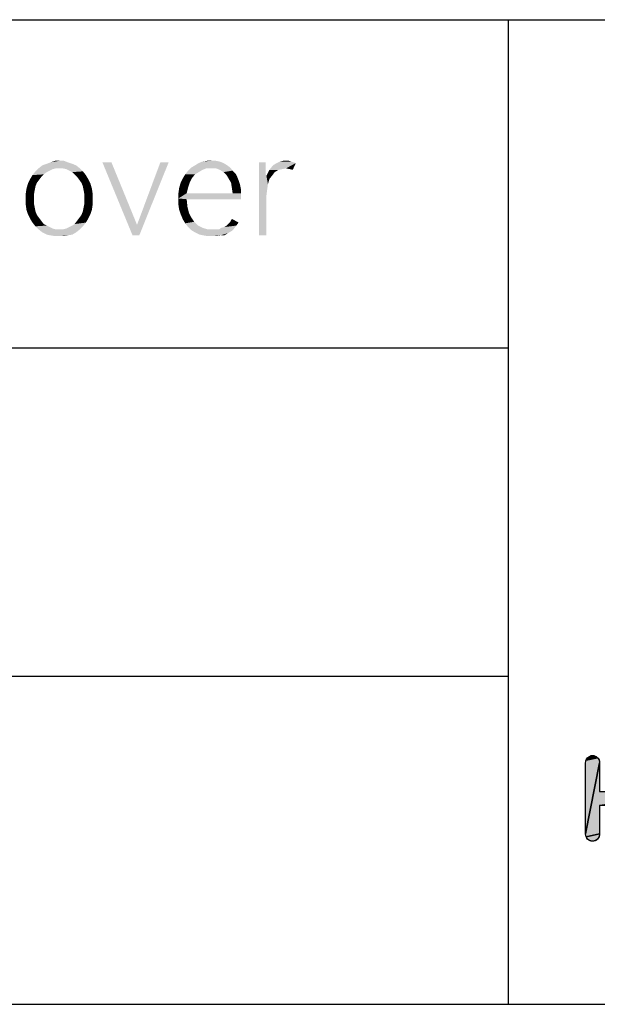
# Model space of a CAD drawing. Header units: millimetres. Extents: x 0 to 297, y 0 to 210.
# Tile 84 of 122: x 256 to 268, y 12 to 33. Entities that reach past the tile are written whole.
import ezdxf

# ---------------------------------------------------------------- set-up
doc = ezdxf.new("R2010")
doc.units = ezdxf.units.MM
doc.header["$LTSCALE"] = 16.335
doc.layers.get('0').update_dxf_attribs({"linetype": 'CONTINUOUS'})

# ---------------------------------------------------------------- blocks, each defined once
blk = doc.blocks.new('SFA_BL1', base_point=(278.979, 22.476))
at = {"linetype": 'CONTINUOUS', "true_color": 0x1e95d4}
for points in [[(267.936, 17.211), (267.949, 17.15), (267.65, 15.634), (267.65, 17.15), (267.65, 17.15), (267.659, 17.207), (267.906, 17.259)], [(267.752, 17.298), (267.783, 17.305), (267.816, 17.305), (267.878, 17.282), (267.906, 17.259), (267.659, 17.207), (267.693, 17.259)], [(269.042, 16.541), (269.064, 16.541), (270.203, 16.536), (267.949, 16.242), (267.949, 15.634), (267.663, 15.573), (267.65, 15.634), (267.949, 17.15), (267.949, 16.541)], [(267.94, 15.577), (267.906, 15.524), (267.863, 15.492), (267.799, 15.477), (267.736, 15.492), (267.693, 15.524), (267.663, 15.573), (267.949, 15.634), (267.949, 15.633)]]:
    blk.add_hatch(color=7, dxfattribs=at).paths.add_polyline_path(points)
at = {"color": 7, "linetype": 'CONTINUOUS', "true_color": 0x1e95d4}
for points in [[(267.936, 17.211), (267.949, 17.15), (267.65, 15.634), (267.65, 17.15), (267.65, 17.15), (267.659, 17.207), (267.906, 17.259), (267.936, 17.211)], [(267.752, 17.298), (267.783, 17.305), (267.816, 17.305), (267.878, 17.282), (267.906, 17.259), (267.659, 17.207), (267.693, 17.259), (267.752, 17.298)], [(269.042, 16.541), (269.064, 16.541), (270.203, 16.536), (267.949, 16.242), (267.949, 15.634), (267.663, 15.573), (267.65, 15.634), (267.949, 17.15), (267.949, 16.541), (269.042, 16.541)], [(267.94, 15.577), (267.906, 15.524), (267.863, 15.492), (267.799, 15.477), (267.736, 15.492), (267.693, 15.524), (267.663, 15.573), (267.949, 15.634), (267.949, 15.633), (267.94, 15.577)]]:
    blk.add_lwpolyline(points, dxfattribs=at)
at = {"color": 7, "linetype": 'CONTINUOUS'}
blk.add_open_spline([(270.203, 16.536), (270.229, 16.548), (270.255, 16.561), (270.28, 16.574), (270.357, 16.612), (270.429, 16.658), (270.497, 16.701), (270.566, 16.745), (270.637, 16.79), (270.707, 16.841), (270.776, 16.892), (270.852, 16.948), (270.928, 17.005), (270.953, 17.024), (270.982, 17.046), (270.999, 17.077), (271.019, 17.1), (271.019, 17.129), (271.019, 17.15), (271.019, 17.197), (270.998, 17.231), (270.976, 17.259), (270.913, 17.322), (270.841, 17.321), (270.752, 17.255), (270.63, 17.169), (270.503, 17.081), (270.373, 16.994), (270.252, 16.913), (270.118, 16.838), (269.962, 16.764), (269.812, 16.692), (269.662, 16.638), (269.516, 16.603), (269.37, 16.562), (269.211, 16.541), (269.042, 16.541), (269.042, 16.541), (267.949, 16.541), (267.949, 16.541), (267.949, 16.541), (267.949, 17.15), (267.949, 17.15), (267.949, 17.197), (267.928, 17.231), (267.906, 17.259), (267.843, 17.322), (267.756, 17.322), (267.693, 17.259), (267.655, 17.221), (267.65, 17.183), (267.65, 17.15), (267.65, 17.15), (267.65, 15.634), (267.65, 15.634), (267.65, 15.587), (267.671, 15.553), (267.693, 15.524), (267.724, 15.493), (267.762, 15.477), (267.799, 15.477), (267.837, 15.477), (267.874, 15.493), (267.906, 15.524), (267.944, 15.562), (267.949, 15.601), (267.949, 15.634), (267.949, 15.634), (267.949, 16.242), (267.949, 16.242), (267.949, 16.242), (269.045, 16.242), (269.045, 16.242), (269.205, 16.254), (269.364, 16.238), (269.515, 16.193), (269.515, 16.193), (269.517, 16.193), (269.517, 16.193), (269.666, 16.156), (269.82, 16.1), (269.962, 16.032), (270.105, 15.964), (270.244, 15.888), (270.373, 15.808), (270.505, 15.72), (270.633, 15.631), (270.753, 15.547), (270.837, 15.476), (270.912, 15.472), (270.976, 15.537), (271.014, 15.574), (271.019, 15.613), (271.019, 15.646), (271.019, 15.677), (271.007, 15.704), (271.002, 15.714), (271.002, 15.714), (270.998, 15.72), (270.998, 15.72), (270.977, 15.748), (270.956, 15.77), (270.928, 15.791), (270.901, 15.811), (270.876, 15.83), (270.851, 15.849), (270.801, 15.887), (270.755, 15.922), (270.706, 15.962), (270.637, 16.012), (270.566, 16.063), (270.497, 16.101), (270.431, 16.143), (270.356, 16.187), (270.28, 16.229), (270.255, 16.241), (270.231, 16.254), (270.206, 16.267), (270.154, 16.295), (270.099, 16.323), (270.04, 16.349), (270.04, 16.349), (269.927, 16.401), (269.927, 16.401), (269.927, 16.401), (270.042, 16.455), (270.042, 16.455), (270.096, 16.484), (270.151, 16.51), (270.203, 16.536)], degree=3, knots=[0, 0, 0, 0, 1, 1, 1, 2, 2, 2, 3, 3, 3, 4, 4, 4, 5, 5, 5, 6, 6, 6, 7, 7, 7, 8, 8, 8, 9, 9, 9, 10, 10, 10, 11, 11, 11, 12, 12, 12, 13, 13, 13, 14, 14, 14, 15, 15, 15, 16, 16, 16, 17, 17, 17, 18, 18, 18, 19, 19, 19, 20, 20, 20, 21, 21, 21, 22, 22, 22, 23, 23, 23, 24, 24, 24, 25, 25, 25, 26, 26, 26, 27, 27, 27, 28, 28, 28, 29, 29, 29, 30, 30, 30, 31, 31, 31, 32, 32, 32, 33, 33, 33, 34, 34, 34, 35, 35, 35, 36, 36, 36, 37, 37, 37, 38, 38, 38, 39, 39, 39, 40, 40, 40, 41, 41, 41, 42, 42, 42, 43, 43, 43, 43], dxfattribs=at)
at = {"color": 7, "linetype": 'CONTINUOUS', "true_color": 0x1e95d4}
blk.add_open_spline([(270.203, 16.536), (270.229, 16.548), (270.255, 16.561), (270.28, 16.574), (270.357, 16.612), (270.429, 16.658), (270.497, 16.701), (270.566, 16.745), (270.637, 16.79), (270.707, 16.841), (270.776, 16.892), (270.852, 16.948), (270.928, 17.005), (270.953, 17.024), (270.982, 17.046), (270.999, 17.077), (271.019, 17.1), (271.019, 17.129), (271.019, 17.15), (271.019, 17.197), (270.998, 17.231), (270.976, 17.259), (270.913, 17.322), (270.841, 17.321), (270.752, 17.255), (270.63, 17.169), (270.503, 17.081), (270.373, 16.994), (270.252, 16.913), (270.118, 16.838), (269.962, 16.764), (269.812, 16.692), (269.662, 16.638), (269.516, 16.603), (269.37, 16.562), (269.211, 16.541), (269.042, 16.541), (269.042, 16.541), (267.949, 16.541), (267.949, 16.541), (267.949, 16.541), (267.949, 17.15), (267.949, 17.15), (267.949, 17.197), (267.928, 17.231), (267.906, 17.259), (267.843, 17.322), (267.756, 17.322), (267.693, 17.259), (267.655, 17.221), (267.65, 17.183), (267.65, 17.15), (267.65, 17.15), (267.65, 15.634), (267.65, 15.634), (267.65, 15.587), (267.671, 15.553), (267.693, 15.524), (267.724, 15.493), (267.762, 15.477), (267.799, 15.477), (267.837, 15.477), (267.874, 15.493), (267.906, 15.524), (267.944, 15.562), (267.949, 15.601), (267.949, 15.634), (267.949, 15.634), (267.949, 16.242), (267.949, 16.242), (267.949, 16.242), (269.045, 16.242), (269.045, 16.242), (269.205, 16.254), (269.364, 16.238), (269.515, 16.193), (269.515, 16.193), (269.517, 16.193), (269.517, 16.193), (269.666, 16.156), (269.82, 16.1), (269.962, 16.032), (270.105, 15.964), (270.244, 15.888), (270.373, 15.808), (270.505, 15.72), (270.633, 15.631), (270.753, 15.547), (270.837, 15.476), (270.912, 15.472), (270.976, 15.537), (271.014, 15.574), (271.019, 15.613), (271.019, 15.646), (271.019, 15.677), (271.007, 15.704), (271.002, 15.714), (271.002, 15.714), (270.998, 15.72), (270.998, 15.72), (270.977, 15.748), (270.956, 15.77), (270.928, 15.791), (270.901, 15.811), (270.876, 15.83), (270.851, 15.849), (270.801, 15.887), (270.755, 15.922), (270.706, 15.962), (270.637, 16.012), (270.566, 16.063), (270.497, 16.101), (270.431, 16.143), (270.356, 16.187), (270.28, 16.229), (270.255, 16.241), (270.231, 16.254), (270.206, 16.267), (270.154, 16.295), (270.099, 16.323), (270.04, 16.349), (270.04, 16.349), (269.927, 16.401), (269.927, 16.401), (269.927, 16.401), (270.042, 16.455), (270.042, 16.455), (270.096, 16.484), (270.151, 16.51), (270.203, 16.536)], degree=3, knots=[0, 0, 0, 0, 1, 1, 1, 2, 2, 2, 3, 3, 3, 4, 4, 4, 5, 5, 5, 6, 6, 6, 7, 7, 7, 8, 8, 8, 9, 9, 9, 10, 10, 10, 11, 11, 11, 12, 12, 12, 13, 13, 13, 14, 14, 14, 15, 15, 15, 16, 16, 16, 17, 17, 17, 18, 18, 18, 19, 19, 19, 20, 20, 20, 21, 21, 21, 22, 22, 22, 23, 23, 23, 24, 24, 24, 25, 25, 25, 26, 26, 26, 27, 27, 27, 28, 28, 28, 29, 29, 29, 30, 30, 30, 31, 31, 31, 32, 32, 32, 33, 33, 33, 34, 34, 34, 35, 35, 35, 36, 36, 36, 37, 37, 37, 38, 38, 38, 39, 39, 39, 40, 40, 40, 41, 41, 41, 42, 42, 42, 43, 43, 43, 43], dxfattribs=at)

msp = doc.modelspace()

# ---------------------------------------------------------------- linework, layer by layer
at = {"color": 7, "linetype": 'CONTINUOUS', "true_color": 0x00bfff}
for p, q in [((92, 33), (292, 33)), ((266, 33), (266, 12)), ((197, 26), (266, 26)), ((92, 19), (266, 19)), ((92, 12), (292, 12))]:
    msp.add_line(p, q, dxfattribs=at)
at = {"color": 7, "linetype": 'CONTINUOUS'}
for points in [[(256.341, 29.829), (256.277, 29.813), (255.907, 29.765)], [(256.341, 29.829), (255.907, 29.765), (255.972, 29.829)], [(256.774, 29.893), (255.972, 29.829), (256.052, 29.893)], [(256.341, 29.829), (255.972, 29.829), (256.774, 29.893)], [(256.694, 29.926), (256.052, 29.893), (256.148, 29.926)], [(256.052, 29.893), (256.694, 29.926), (256.774, 29.893)], [(256.598, 29.958), (256.148, 29.926), (256.228, 29.958)], [(256.148, 29.926), (256.598, 29.958), (256.694, 29.926)], [(256.421, 29.99), (256.518, 29.99), (256.228, 29.958)], [(256.421, 29.99), (256.228, 29.958), (256.325, 29.99)], [(256.228, 29.958), (256.518, 29.99), (256.598, 29.958)], [(256.421, 29.829), (256.341, 29.829), (256.774, 29.893)], [(256.485, 29.829), (256.421, 29.829), (256.774, 29.893)], [(256.485, 29.829), (256.774, 29.893), (256.855, 29.829)], [(256.855, 29.829), (256.566, 29.813), (256.485, 29.829)], [(256.63, 29.781), (256.566, 29.813), (256.855, 29.829)], [(256.63, 29.781), (256.855, 29.829), (256.919, 29.765)], [(257.529, 29.958), (257.979, 28.4), (257.336, 29.958)], [(257.529, 29.958), (258.075, 28.625), (257.979, 28.4)], [(257.979, 28.4), (258.075, 28.625), (258.75, 29.958)], [(257.979, 28.4), (258.75, 29.958), (258.123, 28.4)], [(258.75, 29.958), (258.075, 28.625), (258.573, 29.958)], [(259.553, 29.829), (259.167, 29.781), (259.231, 29.845)], [(259.553, 29.829), (259.472, 29.797), (259.167, 29.781)], [(260.002, 29.893), (259.231, 29.845), (259.312, 29.893)], [(259.231, 29.845), (260.002, 29.893), (260.066, 29.845)], [(259.231, 29.845), (260.066, 29.845), (259.553, 29.829)], [(259.922, 29.942), (259.312, 29.893), (259.392, 29.942)], [(259.312, 29.893), (259.922, 29.942), (260.002, 29.893)], [(259.842, 29.974), (259.392, 29.942), (259.472, 29.974)], [(259.392, 29.942), (259.842, 29.974), (259.922, 29.942)], [(259.665, 29.99), (259.761, 29.99), (259.472, 29.974)], [(259.665, 29.99), (259.472, 29.974), (259.569, 29.99)], [(259.472, 29.974), (259.761, 29.99), (259.842, 29.974)], [(259.649, 29.829), (259.553, 29.829), (260.066, 29.845)], [(259.761, 29.829), (259.649, 29.829), (260.066, 29.845)], [(259.842, 29.797), (259.761, 29.829), (260.066, 29.845)], [(259.842, 29.797), (260.066, 29.845), (260.115, 29.781)], [(260.821, 29.958), (260.821, 29.845), (260.677, 28.4)], [(260.821, 29.958), (260.677, 28.4), (260.677, 29.958)], [(260.821, 29.845), (260.821, 29.765), (260.677, 28.4)], [(261.255, 29.829), (260.901, 29.797), (260.95, 29.861)], [(261.255, 29.829), (261.174, 29.813), (260.901, 29.797)], [(260.95, 29.861), (260.998, 29.909), (261.464, 29.942)], [(261.255, 29.829), (260.95, 29.861), (261.464, 29.942)], [(261.464, 29.942), (260.998, 29.909), (261.062, 29.942)], [(261.367, 29.974), (261.415, 29.958), (261.062, 29.942)], [(261.367, 29.974), (261.062, 29.942), (261.126, 29.974)], [(261.062, 29.942), (261.415, 29.958), (261.464, 29.942)], [(261.255, 29.99), (261.319, 29.99), (261.126, 29.974)], [(261.255, 29.99), (261.126, 29.974), (261.191, 29.99)], [(261.126, 29.974), (261.319, 29.99), (261.367, 29.974)], [(261.335, 29.813), (261.255, 29.829), (261.464, 29.942)], [(261.335, 29.813), (261.464, 29.942), (261.399, 29.797)], [(256.036, 29.653), (255.795, 29.604), (255.843, 29.685)], [(255.795, 29.604), (256.036, 29.653), (255.988, 29.588)], [(256.148, 29.749), (255.843, 29.685), (255.907, 29.765)], [(256.148, 29.749), (256.084, 29.701), (255.843, 29.685)], [(255.843, 29.685), (256.084, 29.701), (256.036, 29.653)], [(256.277, 29.813), (256.212, 29.781), (255.907, 29.765)], [(255.907, 29.765), (256.212, 29.781), (256.148, 29.749)], [(256.919, 29.765), (256.694, 29.749), (256.63, 29.781)], [(256.742, 29.701), (256.694, 29.749), (256.919, 29.765)], [(256.742, 29.701), (256.919, 29.765), (256.983, 29.685)], [(256.983, 29.685), (256.791, 29.653), (256.742, 29.701)], [(256.791, 29.653), (256.983, 29.685), (257.031, 29.604)], [(257.031, 29.604), (256.839, 29.588), (256.791, 29.653)], [(259.247, 29.62), (259.007, 29.524), (259.055, 29.62)], [(259.007, 29.524), (259.247, 29.62), (259.199, 29.524)], [(259.312, 29.701), (259.055, 29.62), (259.103, 29.701)], [(259.055, 29.62), (259.312, 29.701), (259.247, 29.62)], [(259.392, 29.749), (259.103, 29.701), (259.167, 29.781)], [(259.103, 29.701), (259.392, 29.749), (259.312, 29.701)], [(259.167, 29.781), (259.472, 29.797), (259.392, 29.749)], [(260.115, 29.781), (259.922, 29.749), (259.842, 29.797)], [(259.922, 29.749), (260.115, 29.781), (260.179, 29.717)], [(260.179, 29.717), (259.986, 29.685), (259.922, 29.749)], [(259.986, 29.685), (260.179, 29.717), (260.211, 29.653)], [(260.211, 29.653), (260.034, 29.604), (259.986, 29.685)], [(260.034, 29.604), (260.211, 29.653), (260.243, 29.572)], [(260.821, 29.765), (260.821, 29.701), (260.677, 28.4)], [(260.821, 29.701), (260.837, 29.669), (260.677, 28.4)], [(260.837, 29.669), (260.869, 29.492), (260.677, 28.4)], [(260.966, 29.685), (260.837, 29.669), (260.869, 29.733)], [(260.837, 29.669), (260.966, 29.685), (260.901, 29.604)], [(260.837, 29.669), (260.901, 29.604), (260.869, 29.492)], [(261.094, 29.797), (261.014, 29.749), (260.869, 29.733)], [(261.094, 29.797), (260.869, 29.733), (260.901, 29.797)], [(260.869, 29.733), (261.014, 29.749), (260.966, 29.685)], [(260.901, 29.797), (261.174, 29.813), (261.094, 29.797)], [(255.907, 29.444), (255.715, 29.396), (255.747, 29.508)], [(255.715, 29.396), (255.907, 29.444), (255.891, 29.364)], [(255.988, 29.588), (255.747, 29.508), (255.795, 29.604)], [(255.988, 29.588), (255.939, 29.524), (255.747, 29.508)], [(255.747, 29.508), (255.939, 29.524), (255.907, 29.444)], [(256.887, 29.524), (256.839, 29.588), (257.031, 29.604)], [(256.887, 29.524), (257.031, 29.604), (257.08, 29.508)], [(257.08, 29.508), (256.919, 29.444), (256.887, 29.524)], [(256.919, 29.444), (257.08, 29.508), (257.112, 29.396)], [(257.112, 29.396), (256.935, 29.364), (256.919, 29.444)], [(258.958, 29.299), (258.974, 29.412), (259.167, 29.428)], [(258.958, 29.299), (259.167, 29.428), (259.135, 29.299)], [(259.199, 29.524), (259.167, 29.428), (258.974, 29.412)], [(259.199, 29.524), (258.974, 29.412), (259.007, 29.524)], [(260.243, 29.572), (260.082, 29.524), (260.034, 29.604)], [(260.082, 29.524), (260.243, 29.572), (260.275, 29.476)], [(260.275, 29.476), (260.099, 29.412), (260.082, 29.524)], [(260.099, 29.412), (260.275, 29.476), (260.291, 29.396)], [(260.291, 29.396), (260.115, 29.299), (260.099, 29.412)], [(260.869, 29.492), (260.853, 29.38), (260.677, 28.4)], [(255.891, 29.364), (255.699, 29.283), (255.715, 29.396)], [(255.699, 29.283), (255.891, 29.364), (255.875, 29.267)], [(255.875, 29.267), (255.699, 29.171), (255.699, 29.283)], [(255.699, 29.171), (255.875, 29.267), (255.875, 29.171)], [(256.935, 29.364), (257.112, 29.396), (257.128, 29.283)], [(257.128, 29.283), (256.951, 29.267), (256.935, 29.364)], [(256.951, 29.171), (256.951, 29.267), (257.128, 29.283)], [(256.951, 29.171), (257.128, 29.283), (257.128, 29.171)], [(260.115, 29.299), (260.291, 29.299), (258.958, 29.187)], [(259.135, 29.299), (260.115, 29.299), (258.958, 29.187)], [(259.135, 29.299), (258.958, 29.187), (258.958, 29.299)], [(259.135, 29.171), (258.958, 29.187), (260.291, 29.299)], [(259.135, 29.171), (260.291, 29.299), (260.291, 29.171)], [(260.115, 29.299), (260.291, 29.396), (260.291, 29.299)], [(260.853, 29.38), (260.837, 29.251), (260.677, 28.4)], [(260.677, 28.4), (260.837, 29.251), (260.837, 28.4)], [(255.875, 29.171), (255.875, 29.074), (255.699, 29.058)], [(255.875, 29.171), (255.699, 29.058), (255.699, 29.171)], [(255.699, 29.058), (255.875, 29.074), (255.891, 28.994)], [(255.891, 28.994), (255.715, 28.946), (255.699, 29.058)], [(255.715, 28.946), (255.891, 28.994), (255.907, 28.914)], [(257.112, 28.946), (256.919, 28.914), (256.935, 28.994)], [(257.128, 29.058), (256.935, 28.994), (256.951, 29.074)], [(256.935, 28.994), (257.128, 29.058), (257.112, 28.946)], [(257.128, 29.171), (256.951, 29.074), (256.951, 29.171)], [(256.951, 29.074), (257.128, 29.171), (257.128, 29.058)], [(259.135, 29.171), (258.958, 29.058), (258.958, 29.187)], [(258.958, 29.058), (259.135, 29.171), (259.151, 29.01)], [(259.151, 29.01), (258.974, 28.946), (258.958, 29.058)], [(258.974, 28.946), (259.151, 29.01), (259.183, 28.882)], [(255.907, 28.914), (255.747, 28.85), (255.715, 28.946)], [(255.747, 28.85), (255.907, 28.914), (255.939, 28.834)], [(255.939, 28.834), (255.795, 28.753), (255.747, 28.85)], [(255.939, 28.834), (255.988, 28.769), (255.795, 28.753)], [(256.839, 28.769), (256.887, 28.834), (257.08, 28.85)], [(256.839, 28.769), (257.08, 28.85), (257.031, 28.753)], [(257.08, 28.85), (256.887, 28.834), (256.919, 28.914)], [(256.919, 28.914), (257.112, 28.946), (257.08, 28.85)], [(259.183, 28.882), (259.007, 28.85), (258.974, 28.946)], [(259.007, 28.85), (259.183, 28.882), (259.231, 28.785)], [(259.231, 28.785), (259.055, 28.737), (259.007, 28.85)], [(259.055, 28.737), (259.231, 28.785), (259.296, 28.689)], [(255.795, 28.753), (255.988, 28.769), (256.036, 28.705)], [(256.036, 28.705), (255.843, 28.673), (255.795, 28.753)], [(255.843, 28.673), (256.036, 28.705), (256.084, 28.641)], [(256.084, 28.641), (255.907, 28.593), (255.843, 28.673)], [(256.084, 28.641), (256.148, 28.609), (255.907, 28.593)], [(255.907, 28.593), (256.148, 28.609), (256.212, 28.577)], [(256.212, 28.577), (255.972, 28.528), (255.907, 28.593)], [(256.212, 28.577), (256.277, 28.545), (255.972, 28.528)], [(256.485, 28.528), (256.566, 28.545), (256.919, 28.593)], [(256.485, 28.528), (256.919, 28.593), (256.855, 28.528)], [(256.566, 28.545), (256.63, 28.577), (256.919, 28.593)], [(256.919, 28.593), (256.63, 28.577), (256.694, 28.609)], [(256.694, 28.609), (256.742, 28.641), (256.983, 28.673)], [(256.694, 28.609), (256.983, 28.673), (256.919, 28.593)], [(256.983, 28.673), (256.742, 28.641), (256.791, 28.705)], [(257.031, 28.753), (256.791, 28.705), (256.839, 28.769)], [(256.791, 28.705), (257.031, 28.753), (256.983, 28.673)], [(259.296, 28.689), (259.103, 28.657), (259.055, 28.737)], [(259.103, 28.657), (259.296, 28.689), (259.376, 28.609)], [(259.376, 28.609), (259.167, 28.577), (259.103, 28.657)], [(259.167, 28.577), (259.376, 28.609), (259.472, 28.561)], [(259.472, 28.561), (259.231, 28.512), (259.167, 28.577)], [(259.472, 28.561), (259.585, 28.528), (259.231, 28.512)], [(260.147, 28.545), (259.826, 28.528), (259.874, 28.561)], [(259.874, 28.561), (259.938, 28.577), (260.195, 28.609)], [(259.874, 28.561), (260.195, 28.609), (260.147, 28.545)], [(260.195, 28.609), (259.938, 28.577), (259.986, 28.609)], [(259.986, 28.609), (260.034, 28.657), (260.243, 28.673)], [(259.986, 28.609), (260.243, 28.673), (260.195, 28.609)], [(260.243, 28.673), (260.034, 28.657), (260.066, 28.689)], [(260.066, 28.689), (260.099, 28.753), (260.243, 28.673)], [(255.972, 28.528), (256.277, 28.545), (256.341, 28.528)], [(256.341, 28.528), (256.052, 28.464), (255.972, 28.528)], [(256.485, 28.528), (256.855, 28.528), (256.052, 28.464)], [(256.421, 28.528), (256.485, 28.528), (256.052, 28.464)], [(256.341, 28.528), (256.421, 28.528), (256.052, 28.464)], [(256.052, 28.464), (256.855, 28.528), (256.774, 28.464)], [(256.774, 28.464), (256.148, 28.416), (256.052, 28.464)], [(256.148, 28.416), (256.774, 28.464), (256.694, 28.416)], [(256.694, 28.416), (256.228, 28.4), (256.148, 28.416)], [(256.228, 28.4), (256.694, 28.416), (256.598, 28.4)], [(256.598, 28.4), (256.325, 28.384), (256.228, 28.4)], [(256.421, 28.384), (256.325, 28.384), (256.598, 28.4)], [(256.421, 28.384), (256.598, 28.4), (256.518, 28.384)], [(259.761, 28.528), (259.826, 28.528), (259.231, 28.512)], [(259.697, 28.528), (259.761, 28.528), (259.231, 28.512)], [(259.585, 28.528), (259.697, 28.528), (259.231, 28.512)], [(260.099, 28.496), (259.231, 28.512), (259.826, 28.528)], [(260.099, 28.496), (259.312, 28.464), (259.231, 28.512)], [(259.312, 28.464), (260.099, 28.496), (260.018, 28.448)], [(260.018, 28.448), (259.408, 28.416), (259.312, 28.464)], [(259.488, 28.4), (259.408, 28.416), (260.018, 28.448)], [(259.858, 28.4), (259.488, 28.4), (260.018, 28.448)], [(259.858, 28.4), (259.585, 28.384), (259.488, 28.4)], [(259.681, 28.384), (259.585, 28.384), (259.858, 28.4)], [(259.681, 28.384), (259.858, 28.4), (259.777, 28.384)], [(259.826, 28.528), (260.147, 28.545), (260.099, 28.496)], [(259.858, 28.4), (260.018, 28.448), (259.938, 28.4)]]:
    msp.add_solid(points, dxfattribs=at)

# ---------------------------------------------------------------- block references
msp.add_blockref('SFA_BL1', (278.979, 22.476), dxfattribs=at)

doc.saveas('drawing.dxf')
